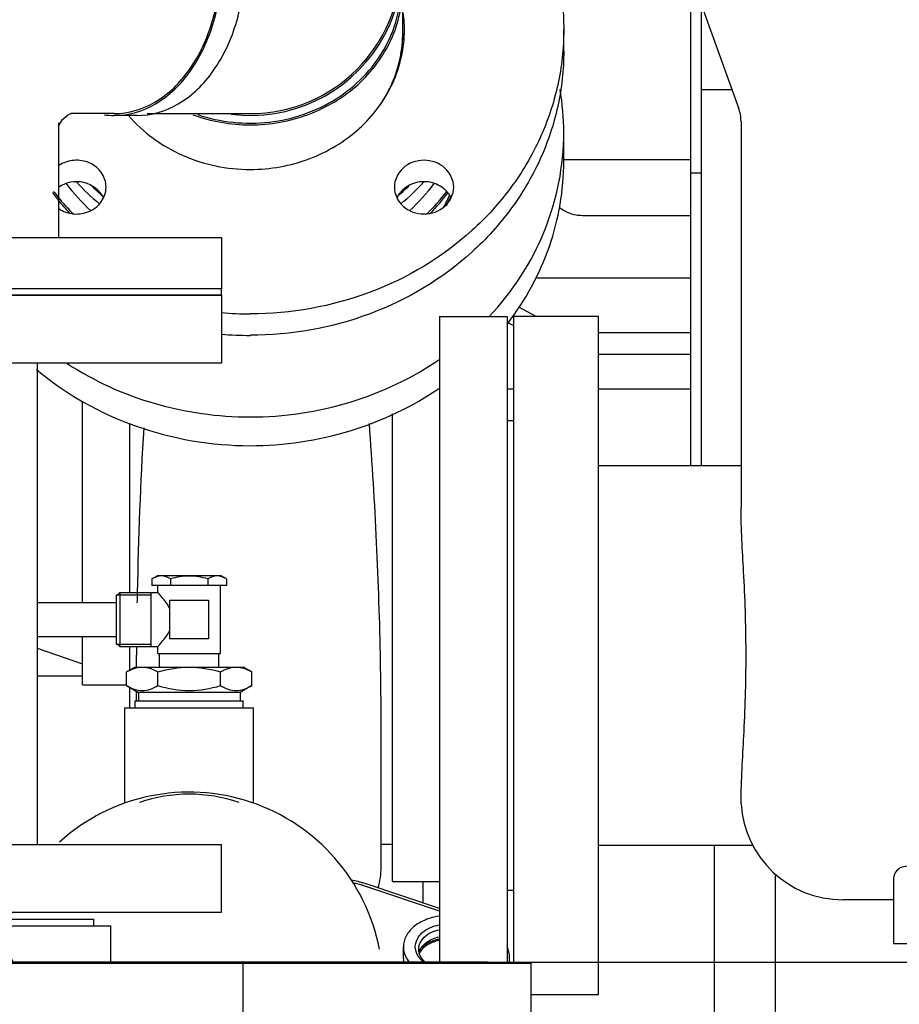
# Model space of a CAD drawing. Header units: millimetres. Extents: x 0 to 1189, y 0 to 841.
# Tile 77 of 131: x 403 to 414, y 480 to 491. Entities that reach past the tile are written whole.
import ezdxf
from ezdxf.enums import TextEntityAlignment as Align

# ---------------------------------------------------------------- set-up
doc = ezdxf.new("R2010")
doc.units = ezdxf.units.MM
doc.header["$LTSCALE"] = 65.395
doc.linetypes.add('CENTER', pattern=[0.6, 0.375, -0.075, 0.075, -0.075])
doc.layers.get('0').update_dxf_attribs({"linetype": 'CONTINUOUS'})
for name, color, linetype in [('1007_885011_97_PBL1003', 7, 'CONTINUOUS'), ('1007_885011_97_PBL916', 7, 'CONTINUOUS'), ('25007_060000_TLKGS_KGS_V_ABL851', 7, 'CONTINUOUS'), ('25007_061000_TLKGS_KGS_V_ABL893', 7, 'CONTINUOUS'), ('25007_153200_33_ABL914', 7, 'CONTINUOUS'), ('25007_153200_33_T1_PBL982', 7, 'CONTINUOUS'), ('25007_153200_33_T2_PBL2772', 7, 'CONTINUOUS'), ('25007_153200_33_T3_PBL1165', 7, 'CONTINUOUS'), ('25007_153200_45_ABL886', 7, 'CONTINUOUS'), ('25007_153200_45_T1_PBL987', 7, 'CONTINUOUS'), ('25007_153200_93_ABL958', 7, 'CONTINUOUS'), ('25007_153202_27_ABL897', 7, 'CONTINUOUS'), ('25007_153202_27_T1_PBL925', 7, 'CONTINUOUS'), ('25007_153700_00_12_AC_ABL999', 7, 'CONTINUOUS'), ('25007_153700_00_12_T1_AC_PBL1000', 7, 'CONTINUOUS'), ('25007_153700_00_12_T2_AC_PBL1115', 7, 'CONTINUOUS'), ('25007_634500_05_SIMPLE1_A_ABL1010', 7, 'CONTINUOUS'), ('25007_634500_05_SIMPLE1_T1_A_PBL1011', 7, 'CONTINUOUS'), ('25007_644000_01_SIMPLE1_C_ABL951', 7, 'CONTINUOUS'), ('25007_644000_01_SIMPLE1_T1_C_PBL952', 7, 'CONTINUOUS'), ('25007_644000_02_SIMPLE1_C_ABL993', 7, 'CONTINUOUS'), ('25007_644000_02_SIMPLE1_T1_C_PBL994', 7, 'CONTINUOUS'), ('25007_765000_05_SIMPLE1_T1_X_PBL972', 7, 'CONTINUOUS'), ('25007_765000_05_SIMPLE1_T2_X_PBL989', 7, 'CONTINUOUS'), ('25007_765000_05_SIMPLE1_X_ABL971', 7, 'CONTINUOUS'), ('25067_153000_20_T1_PBL903', 7, 'CONTINUOUS'), ('25087_000000_IMO-2_SKL_PBL1049', 7, 'CONTINUOUS'), ('25087_000000_TLKGS_MARKETING_ABL846', 7, 'CONTINUOUS'), ('8M25C_GENSET_KPL_VERROHRUNG_ABL866', 7, 'CONTINUOUS'), ('ARI_ZESA_DN80_PN16_EPDM_PBL926', 7, 'CONTINUOUS'), ('B-05-38X28-89X2_5-N6000_PBL959', 7, 'CONTINUOUS'), ('BOGEN-S-2D-180-114_3X3_6_PBL978', 7, 'CONTINUOUS'), ('BOGEN-S-2D-45-88_9X3_2_PBL2887', 7, 'CONTINUOUS'), ('BOGEN-S-3D-45-88_9X3_2_PBL1166', 7, 'CONTINUOUS'), ('D2616-2-K-114_3-3_6-76_1-2_9_PBL977', 7, 'CONTINUOUS'), ('D7603-A27X32-CU_PBL962', 7, 'CONTINUOUS'), ('E1514-FF-DN65-PN16X2_PBL919', 7, 'CONTINUOUS'), ('E1514-IBC_DN65PN40X2_PBL2758', 7, 'CONTINUOUS'), ('E1514-IBC_DN65PN40X2_PBL2759', 7, 'CONTINUOUS'), ('EN1092-1-01A-DN65_PN16-77_5_PBL898', 7, 'CONTINUOUS'), ('EN1092-1-01A-DN65_PN16-77_5_PBL917', 7, 'CONTINUOUS'), ('EN1092-1-01A-DN65_PN16-77_5_PBL918', 7, 'CONTINUOUS'), ('FZ7-9984-418634_4_PBL995', 7, 'CONTINUOUS'), ('GESTRA_RK41_PN6_DN80_PBL2757', 7, 'CONTINUOUS'), ('GWR-3_4-1_4_PBL960', 7, 'CONTINUOUS'), ('N6003-17X26-5_PBL984', 7, 'CONTINUOUS'), ('new_view_5_VBL843', 7, 'CONTINUOUS'), ('SVH10LR_PBL955', 7, 'CONTINUOUS'), ('T-STUECK-S-76_1X2_9-76_1X2_9_PBL924', 7, 'CONTINUOUS'), ('T-STUECK-S-88_9X3_2-88_9X3_2_PBL932', 7, 'CONTINUOUS')]:
    doc.layers.add(name, color=color, linetype=linetype)
doc.styles.get("Standard").update_dxf_attribs({"font": 'txt', "width": 0.6})
doc.dimstyles.new('DIMSTYLE_2', dxfattribs={"dimtxt": 3.5, "dimasz": 3.5, "dimexe": 1.8, "dimexo": 0, "dimgap": 0.875, "dimtad": 1, "dimlfac": 25, "dimdsep": 46, "dimtxsty": 'Standard', "dimblk": '_FILLED', "dimblk1": '_FILLED', "dimblk2": '_FILLED', "dimcen": 0.09, "dimadec": 0, "dimazin": 0, "dimtp": 2, "dimtm": 2, "dimtfac": 1, "dimtofl": 0, "dimtmove": 0, "dimatfit": 3, "dimldrblk": '_FILLED', "dimfxl": 1, "dimtolj": 1, "dimarcsym": 0})

# ---------------------------------------------------------------- blocks, each defined once
blk = doc.blocks.new('_FILLED')
at = {"color": 0, "linetype": 'ByBlock'}
blk.add_solid([(0, 0), (-1, 0.1671), (-1, -0.1671)], dxfattribs=at)
blk = doc.blocks.new('*D11')
at = {"color": 2, "linetype": 'Continuous'}
for p, q in [((371.92, 584.92), (335.052, 584.92)), ((336.852, 584.92), (336.852, 532.46)), ((336.852, 480), (336.852, 532.46)), ((409, 480), (335.052, 480))]:
    blk.add_line(p, q, dxfattribs=at)
at = {"color": 2, "linetype": 'Continuous', "xscale": 3.5, "yscale": 3.5, "zscale": 3.5}
for p, rotation in [((336.852, 584.92), 90), ((336.852, 480), 270)]:
    blk.add_blockref('_FILLED', p, dxfattribs=dict(at, rotation=rotation))
at = {"color": 2, "linetype": 'Continuous', "width": 0.672619}
blk.add_text('2623', height=3.5, rotation=90, dxfattribs=at).set_placement((335.977, 532.46), align=Align.CENTER)
blk = doc.blocks.new('25007_644000_01_SIMPLE1_T1_C_PBL952', base_point=(407.782, 486.811))
at = {"layer": '25007_644000_01_SIMPLE1_T1_C_PBL952', "color": 7, "linetype": 'Continuous'}
for p, q in [((411.52, 490.296), (411.52, 485.856)), ((411.52, 490.296), (411.885, 490.296)), ((409.9, 489.447), (409.9, 489.785)), ((411.4, 485.856), (411.4, 489.312)), ((411.4, 489.312), (411.52, 489.312)), ((410.12, 488.81), (411.4, 488.81)), ((409.573, 488.072), (411.4, 488.072)), ((409.575, 487.616), (409.369, 487.727)), ((409.312, 487.505), (409.239, 487.544)), ((410.312, 487.427), (411.4, 487.427)), ((410.312, 487.173), (411.4, 487.173)), ((409.232, 486.765), (409.312, 486.765)), ((410.312, 486.765), (411.4, 486.765)), ((404.22, 484.242), (404.22, 486.616)), ((407.88, 480.952), (407.88, 486.467)), ((404.78, 484.362), (404.78, 486.357)), ((404.22, 483.272), (404.22, 483.842)), ((403.685, 483.704), (404.22, 483.519)), ((404.78, 483.447), (404.78, 483.722)), ((404.86, 483.482), (404.86, 483.62)), ((404.22, 483.272), (404.741, 483.272)), ((404.78, 483.002), (404.78, 483.239)), ((404.86, 483.082), (404.86, 483.193)), ((407.745, 481.125), (407.745, 482.781)), ((407.745, 481.392), (407.88, 481.392)), ((407.88, 480.952), (408.432, 480.952))]:
    blk.add_line(p, q, dxfattribs=at)
for centre, radius, start, end in [((406.848, 489.784), 3.052, 0.0145, 9.6361), ((452.051, 483.49), 47.192, 176.5834, 178.9434), ((448.127, 483.579), 43.268, 178.9654, 179.1267), ((441.02, 483.619), 36.16, 179.8398, 179.9989), ((406.865, 481.122), 0.88, 343.7326, 360)]:
    blk.add_arc(centre, radius, start, end, dxfattribs=at)
for points, knots in [([(409.021, 487.615), (409.295, 487.908), (409.742, 488.59), (409.9, 489.392), (409.9, 489.785)], [0, 0, 0, 0, 0.505883, 1, 1, 1, 1]), ([(409.238, 487.532), (409.448, 487.806), (409.783, 488.419), (409.9, 489.108), (409.9, 489.447)], [0, 0, 0, 0, 0.504535, 1, 1, 1, 1]), ([(409.847, 488.908), (409.902, 488.861), (409.997, 488.818), (410.095, 488.81), (410.12, 488.81)], [0, 0, 0, 0, 0.744391, 1, 1, 1, 1]), ([(404.041, 487.062), (404.356, 486.857), (405.057, 486.538), (405.818, 486.432), (406.2, 486.432)], [0, 0, 0, 0, 0.495924, 1, 1, 1, 1]), ([(406.2, 486.432), (406.598, 486.432), (407.391, 486.547), (408.116, 486.893), (408.438, 487.114)], [0, 0, 0, 0, 0.504405, 1, 1, 1, 1]), ([(403.68, 486.991), (404.022, 486.703), (404.83, 486.247), (405.742, 486.093), (406.2, 486.093)], [0, 0, 0, 0, 0.494272, 1, 1, 1, 1]), ([(406.2, 486.093), (406.598, 486.093), (407.391, 486.209), (408.116, 486.555), (408.438, 486.776)], [0, 0, 0, 0, 0.504405, 1, 1, 1, 1]), ([(407.745, 482.781), (407.745, 483.036), (407.733, 484.228), (407.676, 485.419), (407.606, 486.353)], [0, 0, 0, 0, 0.214725, 1, 1, 1, 1])]:
    blk.add_open_spline(points, degree=3, knots=knots, dxfattribs=at)
blk = doc.blocks.new('25007_644000_01_SIMPLE1_C_ABL951', base_point=(425.94, 491.1))
at = {"layer": '25007_644000_01_SIMPLE1_T1_C_PBL952'}
blk.add_blockref('25007_644000_01_SIMPLE1_T1_C_PBL952', (407.782, 486.811), dxfattribs=at)
blk = doc.blocks.new('25007_765000_05_SIMPLE1_T1_X_PBL972', base_point=(418.702, 489.956))
at = {"layer": '25007_765000_05_SIMPLE1_T1_X_PBL972', "color": 7, "linetype": 'Continuous'}
for p, q in [((411.54, 491.245), (411.963, 490.08)), ((411.992, 489.916), (411.992, 485.365)), ((409.312, 479.988), (409.312, 487.616)), ((410.312, 487.616), (409.312, 487.616)), ((410.312, 479.616), (410.312, 487.616)), ((409.312, 486.386), (409.232, 486.386)), ((411.992, 485.856), (410.312, 485.856)), ((411.994, 481.867), (411.993, 481.936)), ((412.132, 481.376), (410.312, 481.376)), ((413.792, 480.985), (413.792, 480.216)), ((409.312, 480.846), (409.232, 480.846)), ((413.792, 480.736), (413.192, 480.736)), ((422.192, 480.216), (413.792, 480.216)), ((410.312, 479.616), (409.516, 479.616))]:
    blk.add_line(p, q, dxfattribs=at)
for centre, radius, start, end in [((411.512, 489.916), 0.48, 0, 19.9645), ((413.192, 481.936), 1.2, 183.2772, 270)]:
    blk.add_arc(centre, radius, start, end, dxfattribs=at)
for points, knots in [([(411.993, 481.936), (411.997, 482.197), (412.036, 482.774), (412.061, 483.666), (412.031, 484.548), (411.992, 485.113), (411.992, 485.365)], [0, 0, 0, 0, 0.228344, 0.505544, 0.779848, 1, 1, 1, 1]), ([(414.392, 480.985), (414.319, 481.021), (414.213, 481.074), (414.069, 481.121), (413.955, 481.14), (413.829, 481.11), (413.792, 481.022), (413.792, 480.985)], [0, 0, 0, 0, 0.347239, 0.505692, 0.64327, 0.843606, 1, 1, 1, 1])]:
    blk.add_open_spline(points, degree=3, knots=knots, dxfattribs=at)
blk = doc.blocks.new('25007_765000_05_SIMPLE1_T2_X_PBL989', base_point=(408.832, 483.802))
at = {"layer": '25007_765000_05_SIMPLE1_T2_X_PBL989', "color": 7, "linetype": 'Continuous'}
for p, q in [((408.432, 487.616), (408.432, 479.988)), ((408.432, 487.616), (409.232, 487.616)), ((409.232, 487.616), (409.232, 479.988))]:
    blk.add_line(p, q, dxfattribs=at)
blk = doc.blocks.new('25007_765000_05_SIMPLE1_X_ABL971', base_point=(428.316, 491.1))
at = {"layer": '25007_765000_05_SIMPLE1_T1_X_PBL972'}
blk.add_blockref('25007_765000_05_SIMPLE1_T1_X_PBL972', (418.702, 489.956), dxfattribs=at)
at = {"layer": '25007_765000_05_SIMPLE1_T2_X_PBL989'}
blk.add_blockref('25007_765000_05_SIMPLE1_T2_X_PBL989', (408.832, 483.802), dxfattribs=at)
blk = doc.blocks.new('25007_644000_02_SIMPLE1_T1_C_PBL994', base_point=(407.728, 493.041))
at = {"layer": '25007_644000_02_SIMPLE1_T1_C_PBL994', "color": 7, "linetype": 'Continuous'}
for p, q in [((409.9, 495.69), (409.9, 496.149)), ((411.4, 489.312), (411.4, 494.336)), ((411.4, 494.336), (411.492, 494.336)), ((409.805, 493.72), (409.385, 494.16)), ((409.12, 493.055), (409.12, 493.841)), ((410.12, 493.594), (411.4, 493.594)), ((409.805, 492.98), (409.12, 493.482)), ((409.805, 492.75), (409.12, 493.253)), ((409.646, 493.096), (411.4, 493.096)), ((410.12, 492.891), (411.4, 492.891)), ((410.12, 492.662), (411.4, 492.662)), ((409.678, 492.109), (411.4, 492.109)), ((411.52, 491.32), (411.52, 490.296)), ((409.9, 489.469), (411.4, 489.469))]:
    blk.add_line(p, q, dxfattribs=at)
for centre, radius, start, end in [((407.382, 496.147), 2.518, 0.0644, 14.3176), ((405.937, 496.91), 3.739, 237.6247, 239.2769)]:
    blk.add_arc(centre, radius, start, end, dxfattribs=at)
for points, knots in [([(408.373, 493.696), (408.819, 493.961), (409.409, 494.504), (409.829, 495.425), (409.9, 495.911), (409.9, 496.149)], [0, 0, 0, 0, 0.517757, 0.761916, 1, 1, 1, 1]), ([(408.71, 493.463), (409.066, 493.733), (409.526, 494.244), (409.846, 495.058), (409.9, 495.482), (409.9, 495.69)], [0, 0, 0, 0, 0.514645, 0.759707, 1, 1, 1, 1]), ([(409.805, 493.72), (409.824, 493.7), (409.913, 493.626), (410.033, 493.594), (410.12, 493.594)], [0, 0, 0, 0, 0.239709, 1, 1, 1, 1]), ([(409.805, 492.98), (409.825, 492.965), (409.921, 492.91), (410.034, 492.891), (410.12, 492.891)], [0, 0, 0, 0, 0.222475, 1, 1, 1, 1]), ([(409.805, 492.75), (409.825, 492.736), (409.921, 492.681), (410.034, 492.662), (410.12, 492.662)], [0, 0, 0, 0, 0.222475, 1, 1, 1, 1])]:
    blk.add_open_spline(points, degree=3, knots=knots, dxfattribs=at)
blk = doc.blocks.new('25007_644000_02_SIMPLE1_C_ABL993', base_point=(426.068, 491.1))
at = {"layer": '25007_644000_02_SIMPLE1_T1_C_PBL994'}
blk.add_blockref('25007_644000_02_SIMPLE1_T1_C_PBL994', (407.728, 493.041), dxfattribs=at)
blk = doc.blocks.new('25007_634500_05_SIMPLE1_T1_A_PBL1011', base_point=(412.84, 471.488))
at = {"layer": '25007_634500_05_SIMPLE1_T1_A_PBL1011', "color": 7, "linetype": 'Continuous'}
for p, q in [((411.68, 477.478), (411.68, 481.376)), ((412.4, 473.98), (412.4, 481.039))]:
    blk.add_line(p, q, dxfattribs=at)
blk = doc.blocks.new('25007_634500_05_SIMPLE1_A_ABL1010', base_point=(429.94, 491.1))
at = {"layer": '25007_634500_05_SIMPLE1_T1_A_PBL1011'}
blk.add_blockref('25007_634500_05_SIMPLE1_T1_A_PBL1011', (412.84, 471.488), dxfattribs=at)
blk = doc.blocks.new('25007_061000_TLKGS_KGS_V_ABL893', base_point=(431.215, 495.756))
at = {"layer": '25007_634500_05_SIMPLE1_A_ABL1010'}
blk.add_blockref('25007_634500_05_SIMPLE1_A_ABL1010', (429.94, 491.1), dxfattribs=at)
at = {"layer": '25007_644000_01_SIMPLE1_C_ABL951'}
blk.add_blockref('25007_644000_01_SIMPLE1_C_ABL951', (425.94, 491.1), dxfattribs=at)
at = {"layer": '25007_644000_02_SIMPLE1_C_ABL993'}
blk.add_blockref('25007_644000_02_SIMPLE1_C_ABL993', (426.068, 491.1), dxfattribs=at)
at = {"layer": '25007_765000_05_SIMPLE1_X_ABL971'}
blk.add_blockref('25007_765000_05_SIMPLE1_X_ABL971', (428.316, 491.1), dxfattribs=at)
blk = doc.blocks.new('25007_060000_TLKGS_KGS_V_ABL851', base_point=(410.376, 519.239))
at = {"layer": '25007_061000_TLKGS_KGS_V_ABL893'}
blk.add_blockref('25007_061000_TLKGS_KGS_V_ABL893', (431.215, 495.756), dxfattribs=at)
blk = doc.blocks.new('25087_000000_TLKGS_MARKETING_ABL846', base_point=(467.061, 519.393))
at = {"layer": '25007_060000_TLKGS_KGS_V_ABL851'}
blk.add_blockref('25007_060000_TLKGS_KGS_V_ABL851', (410.376, 519.239), dxfattribs=at)
blk = doc.blocks.new('25007_153200_45_T1_PBL987', base_point=(401.743, 483.518))
at = {"layer": '25007_153200_45_T1_PBL987', "color": 7, "linetype": 'Continuous'}
for p, q in [((404.22, 483.374), (403.685, 483.374)), ((408.24, 480.698), (408.24, 480.952))]:
    blk.add_line(p, q, dxfattribs=at)
blk.add_arc((398.419, 486.535), 3.179, 183.5479, 189.2611, dxfattribs=at)
blk = doc.blocks.new('25007_153200_45_ABL886', base_point=(401.3, 483.818))
at = {"layer": '25007_153200_45_T1_PBL987'}
blk.add_blockref('25007_153200_45_T1_PBL987', (401.743, 483.518), dxfattribs=at)
blk = doc.blocks.new('EN1092-1-01A-DN65_PN16-77_5_PBL898', base_point=(396.563, 484.228))
at = {"layer": 'EN1092-1-01A-DN65_PN16-77_5_PBL898', "color": 7, "linetype": 'Continuous'}
for p, q in [((396.163, 487.928), (396.163, 480.528)), ((396.163, 487.928), (396.963, 487.928)), ((396.963, 487.928), (396.963, 480.528)), ((396.163, 480.528), (396.963, 480.528))]:
    blk.add_line(p, q, dxfattribs=at)
blk = doc.blocks.new('EN1092-1-01A-DN65_PN16-77_5_PBL917', base_point=(402.163, 487.468))
at = {"layer": 'EN1092-1-01A-DN65_PN16-77_5_PBL917', "color": 7, "linetype": 'Continuous'}
for p, q in [((398.463, 487.868), (398.463, 487.068)), ((405.863, 487.868), (398.463, 487.868)), ((405.863, 487.868), (405.863, 487.068)), ((405.863, 487.068), (398.463, 487.068))]:
    blk.add_line(p, q, dxfattribs=at)
blk = doc.blocks.new('EN1092-1-01A-DN65_PN16-77_5_PBL918', base_point=(402.163, 480.988))
at = {"layer": 'EN1092-1-01A-DN65_PN16-77_5_PBL918', "color": 7, "linetype": 'Continuous'}
for p, q in [((398.463, 480.588), (398.463, 481.388)), ((398.463, 481.388), (405.863, 481.388)), ((405.863, 480.588), (405.863, 481.388)), ((398.463, 480.588), (401.403, 480.588)), ((402.906, 480.588), (405.863, 480.588))]:
    blk.add_line(p, q, dxfattribs=at)
blk = doc.blocks.new('T-STUECK-S-76_1X2_9-76_1X2_9_PBL924', base_point=(401.404, 484.228))
at = {"layer": 'T-STUECK-S-76_1X2_9-76_1X2_9_PBL924', "color": 7, "linetype": 'Continuous'}
for p, q in [((400.641, 487.068), (400.641, 486.511)), ((403.685, 487.068), (403.685, 481.388)), ((399.123, 485.75), (399.123, 482.706)), ((399.123, 485.75), (399.88, 485.75)), ((399.123, 482.706), (399.88, 482.706)), ((400.641, 481.945), (400.641, 481.388))]:
    blk.add_line(p, q, dxfattribs=at)
for centre, start, end in [((399.88, 486.511), 270, 0), ((399.88, 481.945), 360, 90)]:
    blk.add_arc(centre, 0.761, start, end, dxfattribs=at)
blk = doc.blocks.new('25007_153202_27_T1_PBL925', base_point=(398.043, 484.228))
at = {"layer": '25007_153202_27_T1_PBL925', "color": 7, "linetype": 'Continuous'}
for p, q in [((399.123, 485.75), (396.963, 485.75)), ((399.123, 482.706), (399.123, 485.75)), ((399.123, 482.706), (396.963, 482.706))]:
    blk.add_line(p, q, dxfattribs=at)
blk = doc.blocks.new('25007_153202_27_ABL897', base_point=(401.013, 484.228))
at = {"layer": '25007_153202_27_T1_PBL925'}
blk.add_blockref('25007_153202_27_T1_PBL925', (398.043, 484.228), dxfattribs=at)
at = {"layer": 'EN1092-1-01A-DN65_PN16-77_5_PBL898'}
blk.add_blockref('EN1092-1-01A-DN65_PN16-77_5_PBL898', (396.563, 484.228), dxfattribs=at)
at = {"layer": 'EN1092-1-01A-DN65_PN16-77_5_PBL917'}
blk.add_blockref('EN1092-1-01A-DN65_PN16-77_5_PBL917', (402.163, 487.468), dxfattribs=at)
at = {"layer": 'EN1092-1-01A-DN65_PN16-77_5_PBL918'}
blk.add_blockref('EN1092-1-01A-DN65_PN16-77_5_PBL918', (402.163, 480.988), dxfattribs=at)
at = {"layer": 'T-STUECK-S-76_1X2_9-76_1X2_9_PBL924'}
blk.add_blockref('T-STUECK-S-76_1X2_9-76_1X2_9_PBL924', (401.404, 484.228), dxfattribs=at)
blk = doc.blocks.new('25067_153000_20_T1_PBL903', base_point=(400.86, 475.737))
at = {"layer": '25067_153000_20_T1_PBL903', "color": 7, "linetype": 'Continuous'}
for p, q in [((403.685, 484.242), (404.62, 484.242)), ((403.685, 483.842), (404.62, 483.842))]:
    blk.add_line(p, q, dxfattribs=at)
blk = doc.blocks.new('1007_885011_97_PBL916', base_point=(402.163, 488.248))
at = {"layer": '1007_885011_97_PBL916', "color": 7, "linetype": 'Continuous'}
for p, q in [((398.463, 488.548), (398.463, 487.948)), ((398.463, 488.548), (405.863, 488.548)), ((405.863, 488.548), (405.863, 487.948)), ((398.463, 487.948), (405.863, 487.948))]:
    blk.add_line(p, q, dxfattribs=at)
blk = doc.blocks.new('T-STUECK-S-88_9X3_2-88_9X3_2_PBL932', base_point=(403.119, 491.888))
at = {"layer": 'T-STUECK-S-88_9X3_2-88_9X3_2_PBL932', "color": 7, "linetype": 'Continuous'}
for p, q in [((400.385, 488.548), (400.385, 495.228)), ((403.941, 493.674), (403.941, 495.228)), ((404.595, 493.566), (404.084, 493.566)), ((404.595, 490.01), (404.083, 490.01)), ((403.941, 488.548), (403.941, 489.902))]:
    blk.add_line(p, q, dxfattribs=at)
for points in [[(404.092, 493.563), (404.085, 493.565), (404.045, 493.586), (403.986, 493.636), (403.945, 493.697), (403.941, 493.709)], [(403.941, 489.867), (403.945, 489.879), (403.986, 489.94), (404.045, 489.99), (404.085, 490.011), (404.088, 490.012)]]:
    blk.add_lwpolyline(points, dxfattribs=at)
for points, knots in [([(405.852, 491.788), (405.852, 492.017), (405.792, 492.462), (405.529, 493.043), (405.12, 493.458), (404.762, 493.566), (404.595, 493.566)], [0, 0, 0, 0, 0.28797, 0.555344, 0.790533, 1, 1, 1, 1]), ([(404.595, 490.01), (404.762, 490.01), (405.12, 490.118), (405.529, 490.533), (405.792, 491.114), (405.852, 491.559), (405.852, 491.788)], [0, 0, 0, 0, 0.209467, 0.444656, 0.71203, 1, 1, 1, 1])]:
    blk.add_open_spline(points, degree=3, knots=knots, dxfattribs=at)
blk = doc.blocks.new('25007_153200_33_T1_PBL982', base_point=(406.762, 490.75))
at = {"layer": '25007_153200_33_T1_PBL982', "color": 7, "linetype": 'Continuous'}
blk.add_line((408, 490.968), (408, 491.509), dxfattribs=at)
for centre, radius, start, end in [((406.52, 491.509), 1.48, 0.0022, 4.405), ((406.405, 491.014), 1.605, 324.751, 329.1238)]:
    blk.add_arc(centre, radius, start, end, dxfattribs=at)
for points, knots in [([(406.2, 489.877), (406.433, 489.877), (406.899, 489.96), (407.496, 490.316), (407.903, 490.858), (408, 491.296), (408, 491.509)], [0, 0, 0, 0, 0.261236, 0.516037, 0.76145, 1, 1, 1, 1]), ([(407.783, 490.191), (407.818, 490.25), (407.942, 490.491), (408, 490.766), (408, 490.968)], [0, 0, 0, 0, 0.253831, 1, 1, 1, 1])]:
    blk.add_open_spline(points, degree=3, knots=knots, dxfattribs=at)
blk.add_open_spline([(405.523, 489.997), (405.738, 489.918), (405.971, 489.877), (406.2, 489.877)], degree=3, dxfattribs=at)
blk = doc.blocks.new('1007_885011_97_PBL1003', base_point=(406.92, 490.875))
at = {"layer": '1007_885011_97_PBL1003', "color": 7, "linetype": 'Continuous'}
blk.add_line((409.9, 490.748), (409.9, 491.002), dxfattribs=at)
for centre, radius, start, end in [((406.521, 491.001), 1.499, 0.0064, 7.2471), ((406.519, 490.748), 1.501, 4.8749, 7.8173), ((406.2, 491.73), 4.082, 265.2389, 269.9996), ((406.2, 491.476), 4.082, 265.2389, 269.9996)]:
    blk.add_arc(centre, radius, start, end, dxfattribs=at)
for points, knots in [([(406.2, 494.355), (405.802, 494.355), (405.008, 494.239), (404.283, 493.893), (403.961, 493.671)], [0, 0, 0, 0, 0.504412, 1, 1, 1, 1]), ([(406.2, 494.355), (406.68, 494.355), (407.635, 494.186), (408.67, 493.567), (409.292, 492.882), (409.638, 492.298), (409.852, 491.663), (409.9, 491.221), (409.9, 491.002)], [0, 0, 0, 0, 0.260546, 0.514673, 0.638816, 0.760702, 0.880832, 1, 1, 1, 1]), ([(408.601, 492.86), (408.601, 492.901), (408.582, 492.987), (408.476, 493.128), (408.251, 493.211), (408.025, 493.128), (407.92, 492.987), (407.901, 492.901), (407.901, 492.86)], [0, 0, 0, 0, 0.120312, 0.244086, 0.5, 0.755914, 0.879688, 1, 1, 1, 1]), ([(407.901, 492.86), (407.901, 492.819), (407.92, 492.734), (408.025, 492.592), (408.251, 492.51), (408.476, 492.592), (408.582, 492.734), (408.601, 492.819), (408.601, 492.86)], [0, 0, 0, 0, 0.120312, 0.244086, 0.5, 0.755914, 0.879688, 1, 1, 1, 1]), ([(408.571, 492.735), (408.543, 492.791), (408.448, 492.89), (408.251, 492.941), (408.054, 492.89), (407.958, 492.791), (407.93, 492.735)], [0, 0, 0, 0, 0.244072, 0.5, 0.755928, 1, 1, 1, 1]), ([(406.2, 489.352), (406.436, 489.352), (406.906, 489.435), (407.51, 489.796), (407.922, 490.344), (408.02, 490.786), (408.02, 491.002)], [0, 0, 0, 0, 0.261236, 0.516037, 0.76145, 1, 1, 1, 1]), ([(409.9, 491.002), (409.9, 490.782), (409.852, 490.34), (409.638, 489.706), (409.292, 489.121), (408.67, 488.436), (407.635, 487.817), (406.68, 487.648), (406.2, 487.648)], [0, 0, 0, 0, 0.119168, 0.239298, 0.361184, 0.485327, 0.739454, 1, 1, 1, 1]), ([(409.9, 490.748), (409.9, 490.529), (409.852, 490.087), (409.638, 489.452), (409.292, 488.868), (408.67, 488.182), (407.635, 487.563), (406.68, 487.395), (406.2, 487.395)], [0, 0, 0, 0, 0.119168, 0.239298, 0.361184, 0.485327, 0.739454, 1, 1, 1, 1]), ([(404.764, 489.988), (404.936, 489.788), (405.386, 489.462), (405.928, 489.352), (406.2, 489.352)], [0, 0, 0, 0, 0.491946, 1, 1, 1, 1]), ([(404.499, 489.143), (404.499, 489.201), (404.46, 489.323), (404.31, 489.443), (404.118, 489.475), (403.992, 489.432), (403.94, 489.397)], [0, 0, 0, 0, 0.236845, 0.485309, 0.743736, 1, 1, 1, 1]), ([(408.251, 489.46), (408.162, 489.46), (407.984, 489.4), (407.901, 489.225), (407.901, 489.143)], [0, 0, 0, 0, 0.517356, 1, 1, 1, 1]), ([(408.601, 489.143), (408.601, 489.225), (408.517, 489.4), (408.339, 489.46), (408.251, 489.46)], [0, 0, 0, 0, 0.482644, 1, 1, 1, 1]), ([(404.47, 489.018), (404.427, 489.105), (404.244, 489.242), (404.023, 489.2), (403.94, 489.144)], [0, 0, 0, 0, 0.491061, 1, 1, 1, 1]), ([(403.94, 488.889), (403.992, 488.854), (404.118, 488.811), (404.31, 488.843), (404.46, 488.963), (404.499, 489.085), (404.499, 489.143)], [0, 0, 0, 0, 0.256264, 0.514691, 0.763155, 1, 1, 1, 1]), ([(407.901, 489.143), (407.901, 489.061), (407.984, 488.886), (408.162, 488.826), (408.251, 488.826)], [0, 0, 0, 0, 0.482644, 1, 1, 1, 1]), ([(408.251, 489.207), (408.185, 489.207), (408.053, 489.173), (407.958, 489.074), (407.93, 489.017)], [0, 0, 0, 0, 0.511893, 1, 1, 1, 1]), ([(408.571, 489.017), (408.544, 489.074), (408.448, 489.173), (408.317, 489.207), (408.251, 489.207)], [0, 0, 0, 0, 0.488107, 1, 1, 1, 1]), ([(408.251, 488.826), (408.339, 488.826), (408.517, 488.886), (408.601, 489.061), (408.601, 489.143)], [0, 0, 0, 0, 0.517356, 1, 1, 1, 1])]:
    blk.add_open_spline(points, degree=3, knots=knots, dxfattribs=at)
blk = doc.blocks.new('25007_153200_33_T3_PBL1165', base_point=(405.307, 491.788))
at = {"layer": '25007_153200_33_T3_PBL1165', "color": 7, "linetype": 'Continuous'}
for p, q in [((404.864, 493.588), (404.595, 493.588)), ((404.864, 489.988), (404.595, 489.988))]:
    blk.add_line(p, q, dxfattribs=at)
for centre, start, end in [((404.595, 492.683), 90.0135, 97.575), ((404.595, 490.893), 262.425, 269.9865)]:
    blk.add_arc(centre, 0.905, start, end, dxfattribs=at)
for points, knots in [([(405.868, 491.788), (405.868, 492.02), (405.807, 492.47), (405.541, 493.059), (405.126, 493.478), (404.764, 493.588), (404.595, 493.588)], [0, 0, 0, 0, 0.28797, 0.555344, 0.790533, 1, 1, 1, 1]), ([(406.137, 491.788), (406.137, 492.02), (406.077, 492.47), (405.81, 493.059), (405.395, 493.478), (405.033, 493.588), (404.864, 493.588)], [0, 0, 0, 0, 0.28797, 0.555344, 0.790533, 1, 1, 1, 1]), ([(404.595, 489.988), (404.764, 489.988), (405.126, 490.098), (405.541, 490.517), (405.807, 491.106), (405.868, 491.556), (405.868, 491.788)], [0, 0, 0, 0, 0.209467, 0.444656, 0.71203, 1, 1, 1, 1]), ([(404.864, 489.988), (405.033, 489.988), (405.395, 490.098), (405.81, 490.517), (406.077, 491.106), (406.137, 491.556), (406.137, 491.788)], [0, 0, 0, 0, 0.209467, 0.444656, 0.71203, 1, 1, 1, 1])]:
    blk.add_open_spline(points, degree=3, knots=knots, dxfattribs=at)
blk = doc.blocks.new('BOGEN-S-3D-45-88_9X3_2_PBL1166', base_point=(405.591, 491.788))
at = {"layer": 'BOGEN-S-3D-45-88_9X3_2_PBL1166', "color": 7, "linetype": 'Continuous'}
for p, q in [((404.983, 493.566), (406.2, 493.566)), ((404.983, 490.01), (406.2, 490.01))]:
    blk.add_line(p, q, dxfattribs=at)
blk.add_arc((406.2, 491.788), 1.778, 270, 90, dxfattribs=at)
blk = doc.blocks.new('25007_153200_33_T2_PBL2772', base_point=(405.976, 491.788))
at = {"layer": '25007_153200_33_T2_PBL2772', "color": 7, "linetype": 'Continuous'}
blk.add_arc((406.2, 491.788), 1.8, 262.8448, 97.1552, dxfattribs=at)
blk = doc.blocks.new('BOGEN-S-2D-45-88_9X3_2_PBL2887', base_point=(406.779, 490.703))
at = {"layer": 'BOGEN-S-2D-45-88_9X3_2_PBL2887', "color": 7, "linetype": 'Continuous'}
blk.add_open_spline([(405.581, 489.998), (405.849, 489.908), (406.428, 489.847), (407.112, 490.082), (407.543, 490.429), (407.789, 490.752), (407.943, 491.118), (407.978, 491.379), (407.978, 491.509)], degree=3, knots=[0, 0, 0, 0, 0.258597, 0.514506, 0.639638, 0.761866, 0.881637, 1, 1, 1, 1], dxfattribs=at)
blk = doc.blocks.new('25007_153200_33_ABL914', base_point=(404.181, 494.947))
at = {"layer": '1007_885011_97_PBL1003'}
blk.add_blockref('1007_885011_97_PBL1003', (406.92, 490.875), dxfattribs=at)
at = {"layer": '1007_885011_97_PBL916'}
blk.add_blockref('1007_885011_97_PBL916', (402.163, 488.248), dxfattribs=at)
at = {"layer": '25007_153200_33_T1_PBL982'}
blk.add_blockref('25007_153200_33_T1_PBL982', (406.762, 490.75), dxfattribs=at)
at = {"layer": '25007_153200_33_T2_PBL2772'}
blk.add_blockref('25007_153200_33_T2_PBL2772', (405.976, 491.788), dxfattribs=at)
at = {"layer": '25007_153200_33_T3_PBL1165'}
blk.add_blockref('25007_153200_33_T3_PBL1165', (405.307, 491.788), dxfattribs=at)
at = {"layer": 'BOGEN-S-2D-45-88_9X3_2_PBL2887'}
blk.add_blockref('BOGEN-S-2D-45-88_9X3_2_PBL2887', (406.779, 490.703), dxfattribs=at)
at = {"layer": 'BOGEN-S-3D-45-88_9X3_2_PBL1166'}
blk.add_blockref('BOGEN-S-3D-45-88_9X3_2_PBL1166', (405.591, 491.788), dxfattribs=at)
at = {"layer": 'T-STUECK-S-88_9X3_2-88_9X3_2_PBL932'}
blk.add_blockref('T-STUECK-S-88_9X3_2-88_9X3_2_PBL932', (403.119, 491.888), dxfattribs=at)
blk = doc.blocks.new('E1514-FF-DN65-PN16X2_PBL919', base_point=(402.163, 487.908))
at = {"layer": 'E1514-FF-DN65-PN16X2_PBL919', "color": 7, "linetype": 'Continuous'}
for p, q in [((398.463, 487.868), (398.463, 487.948)), ((398.463, 487.948), (405.863, 487.948)), ((398.463, 487.868), (405.863, 487.868)), ((405.863, 487.868), (405.863, 487.948))]:
    blk.add_line(p, q, dxfattribs=at)
blk = doc.blocks.new('ARI_ZESA_DN80_PN16_EPDM_PBL926', base_point=(404.415, 479.508))
at = {"layer": 'ARI_ZESA_DN80_PN16_EPDM_PBL926', "color": 7, "linetype": 'Continuous'}
for p, q in [((399.756, 479.768), (399.756, 480.428)), ((399.756, 480.428), (401.196, 480.428)), ((399.956, 480.428), (399.956, 480.508)), ((399.956, 480.508), (401.279, 480.508)), ((403.027, 480.508), (404.356, 480.508)), ((403.12, 480.428), (404.556, 480.428)), ((404.356, 480.428), (404.356, 480.508)), ((404.556, 479.988), (404.556, 480.428)), ((401.996, 479.988), (401.516, 479.508)), ((401.996, 479.988), (409.516, 479.988)), ((402.156, 479.988), (402.156, 479.028)), ((406.116, 479.028), (406.116, 479.988)), ((409.516, 479.028), (409.516, 479.988)), ((399.315, 479.768), (399.315, 479.248)), ((399.315, 479.768), (400.806, 479.768)), ((401.516, 479.508), (401.996, 479.028)), ((400.867, 479.248), (399.315, 479.248)), ((399.756, 478.588), (399.756, 479.248)), ((401.996, 479.028), (409.516, 479.028)), ((404.556, 478.588), (404.556, 479.028)), ((401.192, 478.588), (399.756, 478.588)), ((399.956, 478.508), (399.956, 478.588)), ((404.556, 478.588), (403.116, 478.588)), ((404.356, 478.508), (404.356, 478.588))]:
    blk.add_line(p, q, dxfattribs=at)
blk.add_arc((402.156, 479.508), 1.34, 21.0103, 338.9254, dxfattribs=at)
blk = doc.blocks.new('SVH10LR_PBL955', base_point=(405.269, 484.022))
at = {"layer": 'SVH10LR_PBL955', "color": 7, "linetype": 'Continuous'}
for p, q in [((405.041, 484.522), (405.11, 484.562)), ((405.041, 484.522), (405.041, 484.442)), ((405.11, 484.562), (405.85, 484.562)), ((405.261, 484.522), (405.261, 484.442)), ((405.699, 484.522), (405.699, 484.442)), ((405.919, 484.522), (405.85, 484.562)), ((405.919, 484.522), (405.919, 484.442)), ((404.62, 484.322), (404.66, 484.362)), ((404.66, 484.362), (404.66, 483.722)), ((404.66, 484.362), (405.11, 484.362)), ((405.03, 483.722), (405.03, 484.362)), ((405.919, 484.442), (405.041, 484.442)), ((405.11, 484.362), (405.11, 484.442)), ((405.85, 483.642), (405.85, 484.442)), ((404.62, 484.332), (404.62, 483.752)), ((405.252, 483.814), (405.252, 484.27)), ((405.252, 484.27), (405.708, 484.27)), ((405.708, 484.27), (405.708, 483.814)), ((405.708, 483.814), (405.252, 483.814)), ((404.62, 483.762), (404.66, 483.722)), ((404.66, 483.722), (405.11, 483.722)), ((405.11, 483.642), (405.11, 483.722)), ((405.11, 483.642), (405.85, 483.642)), ((405.13, 483.482), (405.13, 483.642)), ((405.83, 483.482), (405.83, 483.642))]:
    blk.add_line(p, q, dxfattribs=at)
at = {"layer": 'SVH10LR_PBL955', "color": 2, "linetype": 'Continuous'}
for p, q in [((404.62, 484.332), (405.03, 484.332)), ((404.62, 483.752), (405.03, 483.752))]:
    blk.add_line(p, q, dxfattribs=at)
at = {"layer": 'SVH10LR_PBL955', "color": 7, "linetype": 'Continuous'}
for points, knots in [([(405.261, 484.522), (405.227, 484.541), (405.151, 484.571), (405.074, 484.541), (405.041, 484.522)], [0, 0, 0, 0, 0.5, 1, 1, 1, 1]), ([(405.699, 484.522), (405.628, 484.542), (405.48, 484.569), (405.332, 484.542), (405.261, 484.522)], [0, 0, 0, 0, 0.5, 1, 1, 1, 1]), ([(405.919, 484.522), (405.886, 484.541), (405.809, 484.571), (405.733, 484.541), (405.699, 484.522)], [0, 0, 0, 0, 0.5, 1, 1, 1, 1]), ([(405.252, 484.174), (405.225, 484.221), (405.177, 484.283), (405.126, 484.343), (405.11, 484.362)], [0, 0, 0, 0, 0.690437, 1, 1, 1, 1]), ([(405.11, 483.722), (405.126, 483.74), (405.177, 483.8), (405.225, 483.863), (405.252, 483.91)], [0, 0, 0, 0, 0.309571, 1, 1, 1, 1])]:
    blk.add_open_spline(points, degree=3, knots=knots, dxfattribs=at)
blk = doc.blocks.new('B-05-38X28-89X2_5-N6000_PBL959', base_point=(405.48, 482.442))
at = {"layer": 'B-05-38X28-89X2_5-N6000_PBL959', "color": 7, "linetype": 'Continuous'}
for p, q in [((404.72, 481.882), (404.72, 483.002)), ((404.72, 483.002), (406.24, 483.002)), ((406.24, 481.882), (406.24, 483.002))]:
    blk.add_line(p, q, dxfattribs=at)
blk.add_arc((405.48, 480.202), 1.78, 70.7033, 109.2967, dxfattribs=at)
blk = doc.blocks.new('D2616-2-K-114_3-3_6-76_1-2_9_PBL977', base_point=(405.722, 474.501))
at = {"layer": 'D2616-2-K-114_3-3_6-76_1-2_9_PBL977', "color": 7, "linetype": 'Continuous'}
for p, q in [((403.678, 475.64), (407.766, 475.64)), ((407.766, 474.669), (407.766, 475.64)), ((407.403, 473.362), (407.707, 474.298))]:
    blk.add_line(p, q, dxfattribs=at)
blk.add_arc((406.566, 474.669), 1.2, 342, 360, dxfattribs=at)
blk = doc.blocks.new('BOGEN-S-2D-180-114_3X3_6_PBL978', base_point=(405.48, 478.529))
at = {"layer": 'BOGEN-S-2D-180-114_3X3_6_PBL978', "color": 7, "linetype": 'Continuous'}
for p, q in [((407.766, 475.64), (407.766, 479.028)), ((403.678, 475.64), (407.766, 475.64))]:
    blk.add_line(p, q, dxfattribs=at)
blk.add_arc((405.48, 479.72), 2.286, 10.9585, 132.0498, dxfattribs=at)
blk = doc.blocks.new('FZ7-9984-418634_4_PBL995', base_point=(408.475, 478.879))
at = {"layer": 'FZ7-9984-418634_4_PBL995', "color": 7, "linetype": 'Continuous'}
for p, q in [((409.14, 478.142), (409.14, 479.028)), ((409.18, 478.142), (409.18, 479.028))]:
    blk.add_line(p, q, dxfattribs=at)
for centre, start, end in [((406.622, 478.708), 0.0597, 12.8088), ((406.622, 478.71), 347.1912, 359.9403)]:
    blk.add_arc(centre, 1.178, start, end, dxfattribs=at)
blk.add_open_spline([(408.431, 480.256), (408.405, 480.251), (408.314, 480.226), (408.228, 480.166), (408.194, 480.107)], degree=3, knots=[0, 0, 0, 0, 0.277946, 1, 1, 1, 1], dxfattribs=at)
blk.add_open_spline([(408.862, 477.502), (408.8, 477.609), (408.528, 477.713), (408.256, 477.609), (408.194, 477.502)], degree=3, dxfattribs=at)
blk = doc.blocks.new('25007_153200_93_ABL958', base_point=(406.187, 478.182))
at = {"layer": 'B-05-38X28-89X2_5-N6000_PBL959'}
blk.add_blockref('B-05-38X28-89X2_5-N6000_PBL959', (405.48, 482.442), dxfattribs=at)
at = {"layer": 'BOGEN-S-2D-180-114_3X3_6_PBL978'}
blk.add_blockref('BOGEN-S-2D-180-114_3X3_6_PBL978', (405.48, 478.529), dxfattribs=at)
at = {"layer": 'D2616-2-K-114_3-3_6-76_1-2_9_PBL977'}
blk.add_blockref('D2616-2-K-114_3-3_6-76_1-2_9_PBL977', (405.722, 474.501), dxfattribs=at)
at = {"layer": 'FZ7-9984-418634_4_PBL995'}
blk.add_blockref('FZ7-9984-418634_4_PBL995', (408.475, 478.879), dxfattribs=at)
blk = doc.blocks.new('GWR-3_4-1_4_PBL960', base_point=(405.48, 483.282))
at = {"layer": 'GWR-3_4-1_4_PBL960', "color": 7, "linetype": 'Continuous'}
for p, q in [((404.741, 483.425), (404.84, 483.482)), ((404.84, 483.482), (406.12, 483.482)), ((406.219, 483.425), (406.12, 483.482)), ((404.741, 483.262), (404.741, 483.425)), ((405.11, 483.262), (405.11, 483.425)), ((405.85, 483.262), (405.85, 483.425)), ((406.219, 483.262), (406.219, 483.425)), ((404.741, 483.262), (404.88, 483.182)), ((406.219, 483.262), (406.08, 483.182)), ((404.88, 483.182), (404.88, 483.082)), ((406.08, 483.182), (404.88, 483.182)), ((406.08, 483.182), (406.08, 483.082))]:
    blk.add_line(p, q, dxfattribs=at)
for points, knots in [([(404.741, 483.425), (404.756, 483.433), (404.813, 483.463), (404.878, 483.482), (404.926, 483.482)], [0, 0, 0, 0, 0.263017, 1, 1, 1, 1]), ([(404.926, 483.482), (404.941, 483.482), (405.006, 483.476), (405.068, 483.449), (405.11, 483.425)], [0, 0, 0, 0, 0.241275, 1, 1, 1, 1]), ([(405.85, 483.425), (405.864, 483.433), (405.921, 483.463), (405.986, 483.482), (406.034, 483.482)], [0, 0, 0, 0, 0.263017, 1, 1, 1, 1]), ([(406.034, 483.482), (406.05, 483.482), (406.115, 483.476), (406.176, 483.449), (406.219, 483.425)], [0, 0, 0, 0, 0.241275, 1, 1, 1, 1]), ([(404.741, 483.262), (404.797, 483.23), (404.926, 483.18), (405.055, 483.23), (405.11, 483.262)], [0, 0, 0, 0, 0.5, 1, 1, 1, 1]), ([(405.11, 483.262), (405.23, 483.227), (405.48, 483.182), (405.73, 483.227), (405.85, 483.262)], [0, 0, 0, 0, 0.5, 1, 1, 1, 1]), ([(405.85, 483.262), (405.905, 483.23), (406.034, 483.18), (406.163, 483.23), (406.219, 483.262)], [0, 0, 0, 0, 0.5, 1, 1, 1, 1])]:
    blk.add_open_spline(points, degree=3, knots=knots, dxfattribs=at)
for points in [[(405.11, 483.425), (405.23, 483.459), (405.355, 483.482), (405.48, 483.482)], [(405.48, 483.482), (405.605, 483.482), (405.73, 483.459), (405.85, 483.425)]]:
    blk.add_open_spline(points, degree=3, dxfattribs=at)
blk = doc.blocks.new('D7603-A27X32-CU_PBL962', base_point=(405.48, 483.042))
at = {"layer": 'D7603-A27X32-CU_PBL962', "color": 7, "linetype": 'Continuous'}
for p, q in [((404.842, 483.002), (404.842, 483.082)), ((404.842, 483.082), (406.118, 483.082)), ((406.118, 483.002), (406.118, 483.082))]:
    blk.add_line(p, q, dxfattribs=at)
blk = doc.blocks.new('N6003-17X26-5_PBL984', base_point=(408.219, 480.262))
at = {"layer": 'N6003-17X26-5_PBL984', "color": 7, "linetype": 'Continuous'}
blk.add_line((408.008, 480.04), (408.008, 480.181), dxfattribs=at)
blk.add_arc((408.271, 480.04), 0.263, 180.0585, 191.6174, dxfattribs=at)
for points, knots in [([(408.431, 480.542), (408.373, 480.535), (408.265, 480.506), (408.127, 480.426), (408.032, 480.315), (408.008, 480.224), (408.008, 480.181)], [0, 0, 0, 0, 0.287899, 0.55203, 0.786654, 1, 1, 1, 1]), ([(408.148, 480.181), (408.148, 480.241), (408.222, 480.375), (408.355, 480.426), (408.429, 480.44)], [0, 0, 0, 0, 0.446896, 1, 1, 1, 1]), ([(408.188, 480.153), (408.188, 480.205), (408.251, 480.322), (408.365, 480.369), (408.429, 480.383)], [0, 0, 0, 0, 0.447983, 1, 1, 1, 1]), ([(408.193, 480.111), (408.205, 480.157), (408.274, 480.246), (408.373, 480.286), (408.429, 480.298)], [0, 0, 0, 0, 0.455096, 1, 1, 1, 1]), ([(408.008, 480.181), (408.008, 480.164), (408.015, 480.092), (408.052, 480.025), (408.088, 479.985)], [0, 0, 0, 0, 0.241168, 1, 1, 1, 1]), ([(408.273, 479.982), (408.237, 480.005), (408.175, 480.061), (408.148, 480.143), (408.148, 480.181)], [0, 0, 0, 0, 0.53167, 1, 1, 1, 1]), ([(408.285, 479.985), (408.256, 480.005), (408.208, 480.054), (408.188, 480.121), (408.188, 480.153)], [0, 0, 0, 0, 0.528259, 1, 1, 1, 1])]:
    blk.add_open_spline(points, degree=3, knots=knots, dxfattribs=at)
blk = doc.blocks.new('25007_153700_00_12_T1_AC_PBL1000', base_point=(408.325, 479.795))
at = {"layer": '25007_153700_00_12_T1_AC_PBL1000', "color": 7, "linetype": 'Continuous'}
for p, q in [((408.432, 480.603), (407.539, 480.901)), ((408.432, 480.634), (407.556, 480.927)), ((409.26, 479.988), (409.26, 480.053)), ((409.22, 478.625), (409.22, 479.028)), ((409.26, 478.625), (409.26, 479.028))]:
    blk.add_line(p, q, dxfattribs=at)
for points in [[(407.556, 480.927), (407.502, 480.945), (407.446, 480.957), (407.39, 480.965)], [(407.539, 480.901), (407.496, 480.916), (407.452, 480.926), (407.407, 480.933)], [(409.26, 480.053), (409.26, 480.098), (409.251, 480.144), (409.234, 480.185)]]:
    blk.add_open_spline(points, degree=3, dxfattribs=at)
blk = doc.blocks.new('25007_153700_00_12_T2_AC_PBL1115', base_point=(407.92, 480.533))
at = {"layer": '25007_153700_00_12_T2_AC_PBL1115', "color": 7, "linetype": 'Continuous'}
blk.add_line((408.432, 480.603), (407.542, 480.901), dxfattribs=at)
for points in [[(407.542, 480.901), (407.498, 480.916), (407.453, 480.927), (407.407, 480.934)], [(408.25, 480.195), (408.227, 480.177), (408.205, 480.156), (408.188, 480.132)]]:
    blk.add_open_spline(points, degree=3, dxfattribs=at)
blk.add_open_spline([(408.431, 480.271), (408.414, 480.268), (408.35, 480.253), (408.289, 480.224), (408.25, 480.195)], degree=3, knots=[0, 0, 0, 0, 0.263205, 1, 1, 1, 1], dxfattribs=at)
blk = doc.blocks.new('25007_153700_00_12_AC_ABL999', base_point=(408.325, 479.795))
at = {"layer": '25007_153700_00_12_T1_AC_PBL1000'}
blk.add_blockref('25007_153700_00_12_T1_AC_PBL1000', (408.325, 479.795), dxfattribs=at)
at = {"layer": '25007_153700_00_12_T2_AC_PBL1115'}
blk.add_blockref('25007_153700_00_12_T2_AC_PBL1115', (407.92, 480.533), dxfattribs=at)
blk = doc.blocks.new('GESTRA_RK41_PN6_DN80_PBL2757', base_point=(406.21, 489.012))
at = {"layer": 'GESTRA_RK41_PN6_DN80_PBL2757', "color": 7, "linetype": 'Continuous'}
for centre, radius, start, end in [((405.988, 490.682), 2.467, 217.3776, 227.3493), ((406.022, 490.885), 2.515, 222.0486, 230.4351), ((406.377, 490.886), 2.515, 309.5407, 317.9219), ((406.412, 490.682), 2.467, 312.6366, 322.606), ((405.925, 490.618), 2.572, 216.7863, 219.1189), ((405.928, 490.654), 2.575, 217.3329, 219.1181), ((405.969, 490.688), 2.629, 219.1339, 225.2071), ((406.439, 490.68), 2.617, 314.8869, 322.6678), ((406.449, 490.638), 2.604, 316.2042, 323.2539), ((406.551, 489.899), 2.174, 332.9283, 337.2003), ((405.961, 490.647), 2.619, 219.1261, 223.7468)]:
    blk.add_arc(centre, radius, start, end, dxfattribs=at)
blk = doc.blocks.new('E1514-IBC_DN65PN40X2_PBL2758', base_point=(406.203, 489.093))
at = {"layer": 'E1514-IBC_DN65PN40X2_PBL2758', "color": 7, "linetype": 'Continuous'}
for centre, radius, start, end in [((406.032, 490.883), 2.425, 225.5871, 228.1367), ((406.368, 490.883), 2.425, 311.6791, 314.5965), ((406.05, 490.903), 2.451, 228.1351, 229.8308), ((406.349, 490.903), 2.452, 310.1683, 311.6818)]:
    blk.add_arc(centre, radius, start, end, dxfattribs=at)
blk = doc.blocks.new('E1514-IBC_DN65PN40X2_PBL2759', base_point=(408.541, 488.977))
at = {"layer": 'E1514-IBC_DN65PN40X2_PBL2759', "color": 7, "linetype": 'Continuous'}
blk.add_arc((406.555, 489.898), 2.19, 333.5175, 336.7338, dxfattribs=at)
blk = doc.blocks.new('8M25C_GENSET_KPL_VERROHRUNG_ABL866', base_point=(468.71, 476.485))
at = {"layer": '25007_153200_33_ABL914'}
blk.add_blockref('25007_153200_33_ABL914', (404.181, 494.947), dxfattribs=at)
at = {"layer": '25007_153200_45_ABL886'}
blk.add_blockref('25007_153200_45_ABL886', (401.3, 483.818), dxfattribs=at)
at = {"layer": '25007_153200_93_ABL958'}
blk.add_blockref('25007_153200_93_ABL958', (406.187, 478.182), dxfattribs=at)
at = {"layer": '25007_153202_27_ABL897'}
blk.add_blockref('25007_153202_27_ABL897', (401.013, 484.228), dxfattribs=at)
at = {"layer": '25007_153700_00_12_AC_ABL999'}
blk.add_blockref('25007_153700_00_12_AC_ABL999', (408.325, 479.795), dxfattribs=at)
at = {"layer": '25067_153000_20_T1_PBL903'}
blk.add_blockref('25067_153000_20_T1_PBL903', (400.86, 475.737), dxfattribs=at)
at = {"layer": 'ARI_ZESA_DN80_PN16_EPDM_PBL926'}
blk.add_blockref('ARI_ZESA_DN80_PN16_EPDM_PBL926', (404.415, 479.508), dxfattribs=at)
at = {"layer": 'D7603-A27X32-CU_PBL962'}
blk.add_blockref('D7603-A27X32-CU_PBL962', (405.48, 483.042), dxfattribs=at)
at = {"layer": 'E1514-FF-DN65-PN16X2_PBL919'}
blk.add_blockref('E1514-FF-DN65-PN16X2_PBL919', (402.163, 487.908), dxfattribs=at)
at = {"layer": 'E1514-IBC_DN65PN40X2_PBL2758'}
blk.add_blockref('E1514-IBC_DN65PN40X2_PBL2758', (406.203, 489.093), dxfattribs=at)
at = {"layer": 'E1514-IBC_DN65PN40X2_PBL2759'}
blk.add_blockref('E1514-IBC_DN65PN40X2_PBL2759', (408.541, 488.977), dxfattribs=at)
at = {"layer": 'GESTRA_RK41_PN6_DN80_PBL2757'}
blk.add_blockref('GESTRA_RK41_PN6_DN80_PBL2757', (406.21, 489.012), dxfattribs=at)
at = {"layer": 'GWR-3_4-1_4_PBL960'}
blk.add_blockref('GWR-3_4-1_4_PBL960', (405.48, 483.282), dxfattribs=at)
at = {"layer": 'N6003-17X26-5_PBL984'}
blk.add_blockref('N6003-17X26-5_PBL984', (408.219, 480.262), dxfattribs=at)
at = {"layer": 'SVH10LR_PBL955'}
blk.add_blockref('SVH10LR_PBL955', (405.269, 484.022), dxfattribs=at)
blk = doc.blocks.new('25087_000000_IMO-2_SKL_PBL1049', base_point=(561.66, 496.1))
at = {"layer": '25087_000000_IMO-2_SKL_PBL1049', "color": 2, "linetype": 'CENTER'}
blk.add_line((409, 480), (714.32, 480), dxfattribs=at)
blk = doc.blocks.new('NEW_VIEW_5_VBL843', base_point=(538.926, 507.257))
at = {"layer": '25087_000000_IMO-2_SKL_PBL1049'}
blk.add_blockref('25087_000000_IMO-2_SKL_PBL1049', (561.66, 496.1), dxfattribs=at)
at = {"layer": '25087_000000_TLKGS_MARKETING_ABL846'}
blk.add_blockref('25087_000000_TLKGS_MARKETING_ABL846', (467.061, 519.393), dxfattribs=at)
at = {"layer": '8M25C_GENSET_KPL_VERROHRUNG_ABL866'}
blk.add_blockref('8M25C_GENSET_KPL_VERROHRUNG_ABL866', (468.71, 476.485), dxfattribs=at)

msp = doc.modelspace()

# ---------------------------------------------------------------- block references
at = {"layer": 'new_view_5_VBL843'}
msp.add_blockref('NEW_VIEW_5_VBL843', (538.92612, 507.25684), dxfattribs=at)

# ---------------------------------------------------------------- dimensions: what is measured, and where the dimension line sits
at = {"color": 2, "linetype": 'Continuous'}
dim = msp.add_linear_dim(base=(336.85224, 584.92), p1=(409, 480), p2=(371.92, 584.92), angle=90, dimstyle='DIMSTYLE_2', dxfattribs=at)
dim.commit()
dim.dimension.update_dxf_attribs({"geometry": '*D11', "text_midpoint": (336.85224, 532.12666), "dimtype": 160})

doc.saveas('drawing.dxf')
